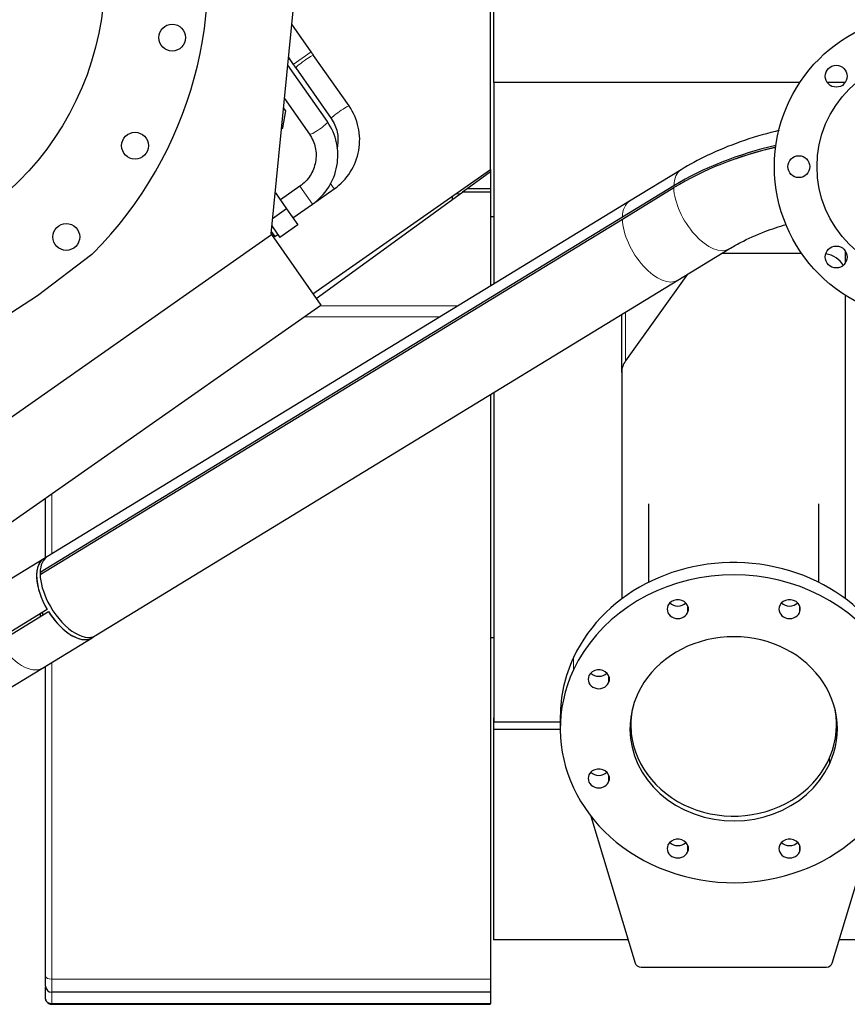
# Model space of a CAD drawing. Header units: inches. Extents: x 0 to 23760, y -13 to 16800.
# Tile 8 of 214: x 3259 to 3939, y 5646 to 6455. Entities that reach past the tile are written whole.
import ezdxf

# ---------------------------------------------------------------- set-up
doc = ezdxf.new("R2010")
doc.units = ezdxf.units.IN
doc.layers.add('254', color=7, linetype='Continuous', true_color=0xffffff)

msp = doc.modelspace()

# ---------------------------------------------------------------- linework, layer by layer
at = {"layer": '254', "color": 2, "linetype": 'Continuous', "lineweight": 25}
for p, q in [((3645.869, 6331.502), (3645.869, 6584.128)), ((3648.866, 6402.951), (3648.866, 6586.215)), ((3465.676, 6278.605), (3485.609, 6480.272)), ((3498.673, 6428.051), (3482.7, 6450.863)), ((3479.981, 6423.365), (3483.928, 6417.727)), ((3529.754, 6383.663), (3500.654, 6425.222)), ((3511.918, 6370.78), (3479.38, 6417.249)), ((3485.91, 6414.897), (3515.009, 6373.339)), ((3900.224, 6402.951), (3648.866, 6402.951)), ((3648.866, 6402.951), (3648.866, 6237.484)), ((3937.527, 6402.951), (3922.714, 6402.951)), ((3476.662, 6389.749), (3497.173, 6360.455)), ((3477.717, 6379.525), (3475.905, 6382.112)), ((3475.261, 6365.598), (3477.717, 6379.525)), ((3474.2, 6364.855), (3475.261, 6365.598)), ((3500.104, 6229.436), (3645.869, 6331.502)), ((3645.869, 6329.488), (3626.921, 6315.721)), ((3645.869, 6331.511), (3645.869, 6329.489)), ((3645.869, 6329.488), (3645.869, 6315.721)), ((3802.625, 6331.269), (3760.339, 6305.477)), ((3489.289, 6317.669), (3473.315, 6306.484)), ((3796.663, 6318.051), (3754.378, 6292.259)), ((3754.378, 6290.76), (3796.663, 6316.552)), ((3469.3, 6312.218), (3468.976, 6311.991)), ((3469.3, 6312.218), (3478.477, 6299.112)), ((3499.613, 6302.924), (3517.634, 6315.543)), ((3502.821, 6225.557), (3623.013, 6312.882)), ((3614.869, 6306.965), (3614.869, 6309.796)), ((3626.921, 6315.721), (3623.013, 6312.882)), ((3645.869, 6312.882), (3623.013, 6312.882)), ((3645.869, 6315.721), (3626.921, 6315.721)), ((3645.869, 6315.721), (3645.869, 6312.882)), ((3645.869, 6312.882), (3645.869, 6235.657)), ((3760.339, 6305.477), (3281.833, 6013.614)), ((3483.64, 6291.739), (3499.613, 6302.924)), ((3754.378, 6292.259), (3275.872, 6000.395)), ((3478.477, 6299.112), (3466.902, 6291.006)), ((3478.477, 6299.112), (3487.655, 6286.005)), ((3648.866, 6292.651), (3645.869, 6292.651)), ((3275.872, 5998.896), (3754.378, 6290.76)), ((3466.318, 6285.096), (3472.91, 6275.681)), ((3487.655, 6286.005), (3472.91, 6275.681)), ((3139.245, 6049.16), (3466.087, 6278.017)), ((3465.676, 6278.605), (3466.087, 6278.017)), ((3465.864, 6280.513), (3467.2, 6278.605)), ((3466.087, 6278.017), (3506.662, 6220.071)), ((3467.135, 6276.52), (3468.158, 6277.237)), ((3467.2, 6278.605), (3468.158, 6277.237)), ((3468.158, 6277.237), (3468.732, 6276.418)), ((3468.732, 6276.418), (3471.189, 6278.138)), ((3273.667, 6228.102), (3318.502, 6261.888)), ((3799.966, 6240.509), (3842.252, 6266.301)), ((3901.682, 6262.538), (3836.084, 6262.538)), ((3937.869, 6254.987), (3937.869, 6264.151)), ((3807.949, 6245.377), (3756.996, 6174.355)), ((3321.46, 5948.645), (3799.966, 6240.509)), ((3226.585, 6197.527), (3273.667, 6228.102)), ((3937.869, 5978.75), (3937.869, 6227.968)), ((3179.82, 5991.214), (3506.662, 6220.071)), ((3753.869, 6164.831), (3753.869, 6212.391)), ((3753.869, 6164.831), (3753.869, 5978.752)), ((3645.869, 6146.513), (3645.869, 5666.418)), ((3648.866, 6148.338), (3648.866, 5877.841)), ((3280.369, 6012.658), (3280.369, 6061.614)), ((3775.869, 6056.764), (3775.869, 5992.32)), ((3915.869, 5992.32), (3915.869, 6056.764)), ((3278.891, 6011.819), (3238.077, 5986.925)), ((3281.014, 6013.055), (3278.917, 6011.777)), ((3275.872, 6000.395), (3275.906, 6000.371)), ((3275.906, 6000.371), (3277, 5999.585)), ((3281.691, 5970.129), (3240.876, 5945.234)), ((3241.917, 5943.526), (3282.732, 5968.421)), ((3281.691, 5970.129), (3281.713, 5970.142)), ((3282.754, 5968.435), (3282.732, 5968.421)), ((3275.869, 5966.578), (3275.869, 5966.197)), ((3275.869, 5966.197), (3275.869, 5964.235)), ((3277.704, 5921.956), (3318.519, 5946.851)), ((3318.493, 5946.894), (3320.589, 5948.172)), ((3648.88, 5946.815), (3645.869, 5946.815)), ((3193.683, 5870.708), (3277.704, 5921.956)), ((3280.369, 5668.726), (3280.369, 5923.581)), ((3648.369, 5881.028), (3648.369, 5871.604)), ((3648.886, 5881.028), (3648.369, 5881.028)), ((3703.369, 5882.223), (3703.369, 5872.065)), ((3761.369, 5882.074), (3761.369, 5875.297)), ((3930.369, 5875.297), (3930.369, 5882.074)), ((3648.369, 5871.604), (3648.369, 5698.655)), ((3703.385, 5871.604), (3648.369, 5871.604)), ((3648.866, 5877.841), (3703.372, 5877.841)), ((3728.486, 5800.399), (3764.878, 5679.702)), ((3926.861, 5679.702), (3963.252, 5800.399)), ((3759.175, 5698.655), (3648.369, 5698.655)), ((5025.369, 5698.655), (3932.591, 5698.655)), ((3769.708, 5676.413), (3922.031, 5676.413)), ((3645.869, 5666.418), (3645.869, 5655.654)), ((3280.369, 5650.809), (3280.369, 5659.809)), ((3645.869, 5655.654), (3285.369, 5655.654)), ((3645.869, 5655.654), (3645.869, 5646.179)), ((3645.869, 5646.179), (3285.369, 5646.179)), ((3285.369, 5645.789), (3645.869, 5645.789))]:
    msp.add_line(p, q, dxfattribs=at)
at = {"layer": '254', "color": 110, "linetype": 'Continuous', "lineweight": 13}
for p, q in [((3483.928, 6417.727), (3498.673, 6428.051)), ((3499.613, 6302.924), (3489.289, 6317.669)), ((3514.249, 6320.377), (3517.634, 6315.543)), ((3620.99, 6311.411), (3617.176, 6311.411)), ((3619.468, 6219.553), (3505.923, 6219.553)), ((3756.996, 6174.355), (3756.996, 6214.298)), ((3604.329, 6210.32), (3492.736, 6210.32)), ((3285.369, 6065.118), (3285.369, 6015.77)), ((3808.031, 5973.374), (3808.031, 5967.434)), ((3899.875, 5973.374), (3899.875, 5967.434)), ((3714.216, 5930.594), (3714.216, 5920.436)), ((3285.369, 5926.627), (3285.369, 5666.418)), ((3743.088, 5915.768), (3743.088, 5909.828)), ((3924.63, 5848.145), (3924.63, 5843.127)), ((3743.088, 5834.301), (3743.088, 5828.361)), ((3808.031, 5776.696), (3808.031, 5770.756)), ((3899.875, 5776.696), (3899.875, 5770.756)), ((3645.869, 5666.418), (3285.369, 5666.418)), ((3285.369, 5655.654), (3285.369, 5646.179)), ((3285.369, 5646.179), (3285.369, 5645.789))]:
    msp.add_line(p, q, dxfattribs=at)
at = {"layer": '254', "color": 2, "linetype": 'Continuous', "lineweight": 25}
for centre, radius in [((3088.976, 6491.869), 240), ((4004.369, 6333.815), 125), ((3384.418, 6439.775), 11), ((4004.369, 6333.815), 90), ((3930.123, 6408.061), 9), ((3353.86, 6351.028), 11), ((3899.369, 6333.815), 9), ((3297.373, 6276.067), 11), ((3930.123, 6259.569), 9)]:
    msp.add_circle(centre, radius, dxfattribs=at)
for centre, radius, start, end in [((3088.976, 6491.869), 325, 315.143056, 14.43617), ((3313.688, 6268.277), 8, 307, 315.143056), ((3285.369, 5660.654), 5, 180, 270)]:
    msp.add_arc(centre, radius, start, end, dxfattribs=at)
at = {"layer": '254', "color": 110, "linetype": 'Continuous', "lineweight": 13}
for centre, major_axis, ratio, start_param, end_param in [((3493.282, 6420.059), (-7.372, -5.162), 0.0863439, 3.1415927, 6.2831853), ((3522.382, 6378.501), (-7.372, -5.162), 0.0863439, 3.1474831, 6.2831853), ((3504.546, 6365.618), (7.372, 5.162), 0.1534605, 3.1415927, 6.2831853), ((3822.438, 6298.785), (19.814, -32.484), 0.5079153, 3.1410558, 3.8096847), ((3822.438, 6298.785), (19.814, -32.484), 0.5079153, 3.8622532, 6.2799938), ((3780.152, 6272.993), (19.814, -32.484), 0.5079153, 3.1415867, 3.8096847), ((3780.152, 6272.993), (19.814, -32.484), 0.5079153, 3.8622532, 6.2831793), ((3257.89, 5954.44), (19.814, -32.484), 0.5079153, 4.7386732, 6.2831853), ((3285.369, 5668.726), (5, 0), 0.4617486, 3.1415927, 4.712389)]:
    msp.add_ellipse(centre, major_axis=major_axis, ratio=ratio, start_param=start_param, end_param=end_param, dxfattribs=at)
at = {"layer": '254', "color": 2, "linetype": 'Continuous', "lineweight": 25}
for centre, major_axis, ratio, start_param, end_param in [((3957.964, 6202.174), (238.037, 0), 0.6619508, 1.9019047, 2.3153306), ((3957.964, 6200.675), (-238.037, 0), 0.6619508, 5.0444164, 5.4569233), ((3957.964, 6202.174), (-236.036, 0), 0.6619508, 5.0472782, 5.2020133), ((3917.869, 6244.798), (20, 0), 0.8870108, 0.4558255, 1.3867923), ((3773.869, 6164.831), (20, 0), 0.8870108, 2.5748634, 3.1415927), ((3845.869, 5882.223), (142.5, 0), 0.8870108, 0.0000491, 2.7488936), ((3298.705, 5979.335), (19.788, -32.441), 0.5079153, 3.1415927, 4.6860702), ((3298.705, 5979.335), (19.814, -32.484), 0.5079153, 3.0903342, 4.6861047), ((3301.647, 5981.129), (19.814, -32.484), 0.5079153, 3.1415867, 3.8096847), ((3845.869, 5872.065), (142.5, 0), 0.8870108, 5.8904862, 9.0320789), ((3301.647, 5981.129), (19.814, -32.484), 0.5079153, 3.8622532, 4.5593873), ((3301.647, 5981.129), (19.788, -32.441), 0.5079153, 3.8096501, 3.8622878), ((3799.947, 5970.404), (8.75, 0), 0.8870108, 5.8904862, 9.0320789), ((3891.791, 5970.404), (8.75, 0), 0.8870108, 5.8904862, 9.0320789), ((3301.647, 5981.129), (19.814, -32.484), 0.5079153, 4.5593873, 6.2831552), ((3298.705, 5979.335), (19.814, -32.484), 0.5079153, 4.7386732, 5.4067653), ((3298.705, 5979.335), (-19.788, 32.441), 0.5079153, 1.5971152, 3.1415927), ((3799.947, 5970.404), (8.75, 0), 0.8870108, 2.7488936, 5.8904862), ((3799.947, 5980.562), (8.75, 0), 0.8870108, 3.8550287, 5.5697493), ((3891.791, 5970.404), (8.75, 0), 0.8870108, 2.7488936, 5.8904862), ((3891.791, 5980.562), (8.75, 0), 0.8870108, 3.8550287, 5.5697493), ((3345.869, 5966.197), (70, 0), 0.707107, 3.1415927, 3.1806662), ((3345.869, 5966.197), (70, 0), 0.707107, 3.1416908, 3.1806662), ((3294.293, 5976.644), (19.788, -32.441), 0.5079153, 4.6860702, 4.7387078), ((3298.705, 5979.335), (19.814, -32.484), 0.5079153, 5.4067653, 6.334474), ((3845.869, 5872.065), (85.25, 0), 0.8870108, 5.8904862, 9.0320789), ((3845.869, 5882.223), (142.5, 0), 0.8870108, 2.7488936, 3.1415927), ((3845.869, 5872.065), (142.5, 0), 0.8870108, 2.7488936, 5.8904862), ((3735.004, 5912.798), (8.75, 0), 0.8870108, 5.8904862, 9.0320789), ((3735.004, 5912.798), (8.75, 0), 0.8870108, 2.7488936, 5.8904862), ((3735.004, 5922.957), (8.75, 0), 0.8870108, 3.8550287, 5.5697493), ((3845.869, 5872.065), (85.25, 0), 0.8870108, 2.7488936, 5.8904862), ((3845.869, 5875.297), (84.5, 0), 0.8870108, 2.9553551, 6.2831853), ((3845.869, 5875.297), (84.5, 0), 0.8870108, 0, 0.1863357), ((3845.869, 5882.223), (85.25, 0), 0.8870108, 3.2088424, 3.2835043), ((3845.869, 5882.223), (85.25, 0), 0.8870108, 6.1413228, 6.2159847), ((3735.004, 5831.331), (8.75, 0), 0.8870108, 5.8904862, 9.0320789), ((3735.004, 5831.331), (8.75, 0), 0.8870108, 2.7488936, 5.8904862), ((3735.004, 5841.49), (8.75, 0), 0.8870108, 3.8550287, 5.5697493), ((3799.947, 5773.726), (8.75, 0), 0.8870108, 2.7488936, 5.8904862), ((3799.947, 5773.726), (8.75, 0), 0.8870108, 5.8904862, 9.0320789), ((3799.947, 5783.884), (8.75, 0), 0.8870108, 3.8550287, 5.5697493), ((3891.791, 5773.726), (8.75, 0), 0.8870108, 2.7488936, 5.8904862), ((3891.791, 5773.726), (8.75, 0), 0.8870108, 5.8904862, 9.0320789), ((3891.791, 5783.884), (8.75, 0), 0.8870108, 3.8550287, 5.5697493), ((3769.708, 5680.848), (5, 0), 0.8870108, 3.4029186, 4.712389), ((3922.031, 5680.848), (5, 0), 0.8870108, 4.712389, 6.0218593), ((3285.369, 5650.789), (-5, 0), 0.9999996, 0.1485075, 0.3245738), ((3285.369, 5650.789), (-5, 0), 0.9999996, 0.624569, 1.5714451)]:
    msp.add_ellipse(centre, major_axis=major_axis, ratio=ratio, start_param=start_param, end_param=end_param, dxfattribs=at)
for points in [[(3500.651, 6425.226), (3498.673, 6428.051)], [(3483.929, 6417.727), (3485.913, 6414.893)]]:
    msp.add_open_spline(points, degree=1, dxfattribs=at)
for points, knots in [([(3517.634, 6315.543), (3523.042, 6319.477), (3531.754, 6328.564), (3539.06, 6346.913), (3538.531, 6366.635), (3533.478, 6378.133), (3529.751, 6383.667)], [0, 0, 0, 0, 0.2490454, 0.4999108, 0.7508226, 1, 1, 1, 1]), ([(3515.012, 6373.335), (3517.448, 6369.822), (3520.715, 6362.569), (3520.867, 6353.683), (3519.931, 6349.154), (3519.802, 6348.607)], [0, 0, 0, 0, 0.4703331, 0.9356557, 1, 1, 1, 1]), ([(3499.613, 6302.924), (3505.015, 6306.855), (3513.733, 6315.923), (3521.084, 6334.207), (3520.627, 6353.841), (3515.623, 6365.274), (3511.923, 6370.773)], [0, 0, 0, 0, 0.2489052, 0.4997418, 0.7507117, 1, 1, 1, 1]), ([(3497.169, 6360.462), (3499.58, 6356.987), (3502.803, 6349.804), (3502.963, 6337.444), (3498.41, 6325.866), (3492.806, 6320.155), (3489.289, 6317.669)], [0, 0, 0, 0, 0.2510977, 0.4995993, 0.7483114, 1, 1, 1, 1]), ([(3883.366, 6363.464), (3882.302, 6363.218), (3871.337, 6360.619), (3850.947, 6354.588), (3825.01, 6343.866), (3809.501, 6335.454), (3802.625, 6331.269)], [0, 0, 0, 0, 0.0361268, 0.3731843, 0.7114651, 1, 1, 1, 1]), ([(3842.252, 6266.301), (3845.204, 6268.104), (3854.291, 6273.243), (3869.77, 6280.219), (3882.979, 6284.618), (3888.988, 6286.34)], [0, 0, 0, 0, 0.2210816, 0.65615, 1, 1, 1, 1]), ([(3280.369, 5660.654), (3280.369, 5660.656), (3280.369, 5660.667), (3280.369, 5660.713), (3280.369, 5660.782), (3280.369, 5660.955), (3280.369, 5661.115), (3280.369, 5661.252), (3280.369, 5661.325), (3280.369, 5661.405), (3280.369, 5661.459), (3280.369, 5661.487), (3280.369, 5661.631), (3280.369, 5661.756), (3280.369, 5662.027), (3280.369, 5662.318), (3280.369, 5662.816), (3280.369, 5663.188), (3280.369, 5663.482), (3280.369, 5663.633), (3280.369, 5663.789), (3280.369, 5663.895), (3280.369, 5663.949), (3280.369, 5664.219), (3280.369, 5664.668), (3280.369, 5665.387), (3280.369, 5666.152), (3280.369, 5666.693), (3280.369, 5667.11), (3280.369, 5667.322), (3280.369, 5667.538), (3280.369, 5667.683), (3280.369, 5667.756), (3280.369, 5668.122), (3280.369, 5668.421), (3280.369, 5668.726)], [0, 0, 0, 0, 0.0588946, 0.0588946, 0.121635, 0.1843753, 0.2471157, 0.2471157, 0.2784859, 0.2941709, 0.2941709, 0.309856, 0.309856, 0.3725964, 0.3725964, 0.4353368, 0.4980771, 0.5608175, 0.5608175, 0.5921877, 0.6078727, 0.6078727, 0.6235578, 0.6235578, 0.6862982, 0.7490386, 0.8117789, 0.8745193, 0.8745193, 0.9058895, 0.9215745, 0.9215745, 0.9372596, 0.9372596, 1, 1, 1, 1]), ([(3285.369, 5646.179), (3285.193, 5646.179), (3285.018, 5646.187), (3284.671, 5646.218), (3284.499, 5646.241), (3284.16, 5646.302), (3283.991, 5646.34), (3283.658, 5646.432), (3283.497, 5646.484), (3283.183, 5646.603), (3283.03, 5646.669), (3282.735, 5646.815), (3282.591, 5646.894), (3282.314, 5647.067), (3282.183, 5647.158), (3281.932, 5647.351), (3281.814, 5647.453), (3281.59, 5647.667), (3281.484, 5647.779), (3281.361, 5647.926), (3281.336, 5647.955), (3281.288, 5648.015), (3281.218, 5648.105), (3281.152, 5648.197), (3281.026, 5648.384), (3280.95, 5648.512), (3280.811, 5648.774), (3280.748, 5648.909), (3280.679, 5649.082), (3280.666, 5649.117), (3280.64, 5649.187), (3280.627, 5649.222), (3280.591, 5649.328), (3280.569, 5649.399), (3280.508, 5649.614), (3280.474, 5649.759), (3280.421, 5650.053), (3280.402, 5650.201), (3280.382, 5650.427), (3280.375, 5650.541), (3280.371, 5650.675), (3280.37, 5650.732), (3280.369, 5650.771), (3280.369, 5650.79), (3280.369, 5650.809)], [0, 0, 0, 0, 0.0625, 0.0625, 0.125, 0.125, 0.1875, 0.1875, 0.25, 0.25, 0.3125, 0.3125, 0.375, 0.375, 0.4375, 0.4375, 0.5, 0.5, 0.5625, 0.5625, 0.578125, 0.578125, 0.59375, 0.625, 0.625, 0.6875, 0.6875, 0.75, 0.75, 0.765625, 0.765625, 0.78125, 0.78125, 0.8125, 0.8125, 0.875, 0.875, 0.9375, 0.9375, 0.96875, 0.984375, 0.9921875, 0.9921875, 1, 1, 1, 1])]:
    msp.add_open_spline(points, degree=3, knots=knots, dxfattribs=at)
at = {"layer": '254', "color": 110, "linetype": 'Continuous', "lineweight": 13}
msp.add_open_spline([(3285.369, 5666.418), (3285.369, 5666.011), (3285.369, 5665.612), (3285.369, 5665.123), (3285.369, 5665.026), (3285.369, 5664.833), (3285.369, 5664.545), (3285.369, 5664.263), (3285.369, 5663.706), (3285.369, 5662.985), (3285.369, 5661.965), (3285.369, 5661.326), (3285.369, 5660.707), (3285.369, 5660.408), (3285.369, 5660.047), (3285.369, 5659.976), (3285.369, 5659.835), (3285.369, 5659.626), (3285.369, 5659.425), (3285.369, 5659.032), (3285.369, 5658.537), (3285.369, 5657.873), (3285.369, 5657.485), (3285.369, 5657.124), (3285.369, 5656.957), (3285.369, 5656.784), (3285.369, 5656.765), (3285.369, 5656.728), (3285.369, 5656.673), (3285.369, 5656.549), (3285.369, 5656.452), (3285.369, 5656.268), (3285.369, 5656.055), (3285.369, 5655.825), (3285.369, 5655.732), (3285.369, 5655.671), (3285.369, 5655.654), (3285.369, 5655.654)], degree=3, knots=[0, 0, 0, 0, 0.0625733, 0.0625733, 0.0782167, 0.0782167, 0.09386, 0.1251467, 0.1251467, 0.18772, 0.2502934, 0.3128667, 0.3128667, 0.37544, 0.37544, 0.3910834, 0.3910834, 0.4067267, 0.4380134, 0.4380134, 0.5005867, 0.56316, 0.6257334, 0.6257334, 0.6883067, 0.6883067, 0.6961284, 0.6961284, 0.70395, 0.7195934, 0.7508801, 0.7508801, 0.8134534, 0.8760267, 0.9386001, 0.9386001, 1, 1, 1, 1], dxfattribs=at)

doc.saveas('drawing.dxf')
